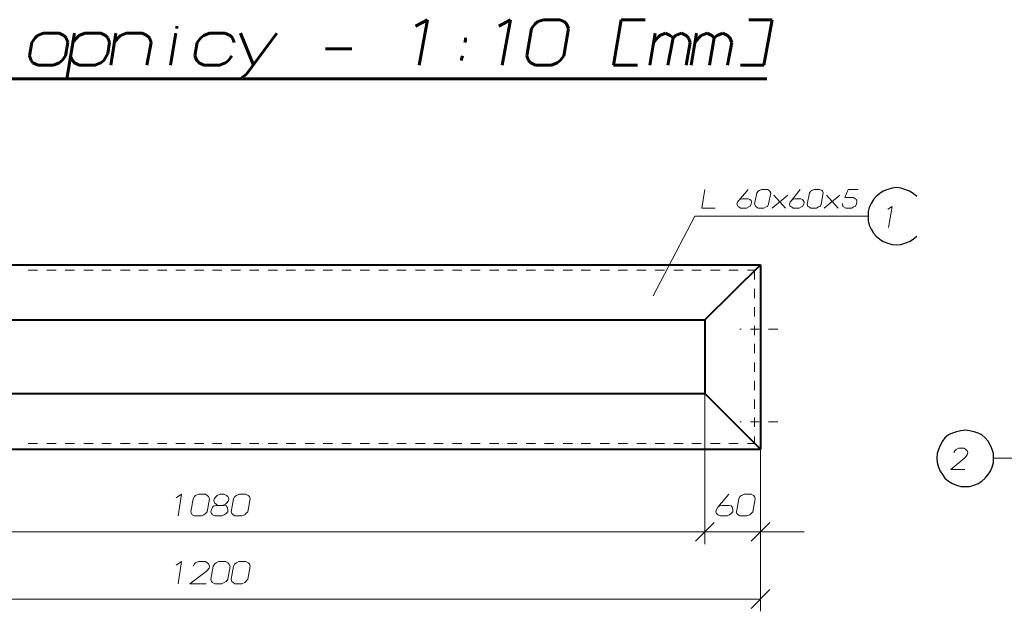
# Model space of a CAD drawing. Header units: millimetres. Extents: x 5545 to 136428, y -146986 to -36607.
# Tile 92 of 105: x 47032 to 47473, y -55337 to -55072. Entities that reach past the tile are written whole.
import ezdxf

# ---------------------------------------------------------------- set-up
doc = ezdxf.new("R2010")
doc.units = ezdxf.units.MM
doc.header["$LTSCALE"] = 8
doc.layers.add('1', color=7, linetype='Continuous')

msp = doc.modelspace()

# ---------------------------------------------------------------- linework, layer by layer
at = {"layer": '1', "color": 7, "lineweight": 60}
for points in [[(47102.5, -55075.803), (47102.5, -55074.755)], [(47214.609, -55071.874), (47209.37, -55074.755)], [(47210.942, -55092.305), (47214.609, -55071.874)], [(47251.804, -55071.874), (47246.565, -55074.755)], [(47248.137, -55092.305), (47251.804, -55071.874)], [(47262.805, -55073.707), (47261.234, -55075.803)], [(47264.115, -55072.66), (47262.805, -55073.707)], [(47266.734, -55071.874), (47264.115, -55072.66)], [(47273.807, -55071.874), (47266.734, -55071.874)], [(47275.902, -55072.66), (47273.807, -55071.874)], [(47276.95, -55073.707), (47275.902, -55072.66)], [(47277.736, -55075.803), (47276.95, -55073.707)], [(47297.905, -55092.305), (47301.31, -55071.874)], [(47301.31, -55071.874), (47312.05, -55071.874)], [(47368.89, -55071.874), (47358.412, -55071.874)], [(47365.223, -55092.305), (47368.89, -55071.874)], [(47040.158, -55078.946), (47039.111, -55079.994)], [(47042.778, -55077.898), (47040.158, -55078.946)], [(47049.85, -55077.898), (47042.778, -55077.898)], [(47051.946, -55078.946), (47049.85, -55077.898)], [(47052.993, -55079.994), (47051.946, -55078.946)], [(47053.255, -55098.33), (47056.66, -55077.898)], [(47057.708, -55079.994), (47058.756, -55078.946)], [(47058.756, -55078.946), (47061.375, -55077.898)], [(47061.375, -55077.898), (47068.448, -55077.898)], [(47068.448, -55077.898), (47070.543, -55078.946)], [(47070.543, -55078.946), (47071.591, -55079.994)], [(47072.901, -55092.305), (47075.258, -55077.898)], [(47076.306, -55079.994), (47077.354, -55078.946)], [(47077.354, -55078.946), (47079.973, -55077.898)], [(47079.973, -55077.898), (47087.045, -55077.898)], [(47087.045, -55077.898), (47089.141, -55078.946)], [(47089.141, -55078.946), (47090.188, -55079.994)], [(47099.618, -55092.305), (47101.976, -55077.898)], [(47113.239, -55079.994), (47114.549, -55078.946)], [(47114.549, -55078.946), (47117.168, -55077.898)], [(47117.168, -55077.898), (47123.978, -55077.898)], [(47123.978, -55077.898), (47126.336, -55078.946)], [(47126.336, -55078.946), (47127.384, -55079.994)], [(47131.051, -55077.898), (47136.813, -55092.305)], [(47133.67, -55096.234), (47147.291, -55077.898)], [(47261.234, -55075.803), (47259.138, -55088.114)], [(47275.64, -55088.114), (47277.736, -55075.803)], [(47314.145, -55092.305), (47316.502, -55077.898)], [(47317.55, -55079.994), (47318.598, -55078.946)], [(47318.598, -55078.946), (47321.217, -55077.898)], [(47321.217, -55077.898), (47323.313, -55078.946)], [(47323.313, -55078.946), (47324.623, -55079.994)], [(47324.623, -55079.994), (47325.67, -55078.946)], [(47325.67, -55078.946), (47328.29, -55077.898)], [(47328.29, -55077.898), (47330.385, -55078.946)], [(47330.385, -55078.946), (47331.433, -55079.994)], [(47332.743, -55092.305), (47335.1, -55077.898)], [(47336.148, -55079.994), (47337.196, -55078.946)], [(47337.196, -55078.946), (47339.815, -55077.898)], [(47339.815, -55077.898), (47341.91, -55078.946)], [(47341.91, -55078.946), (47342.958, -55079.994)], [(47342.958, -55079.994), (47344.268, -55078.946)], [(47344.268, -55078.946), (47346.887, -55077.898)], [(47346.887, -55077.898), (47348.983, -55078.946)], [(47348.983, -55078.946), (47350.03, -55079.994)], [(47037.539, -55082.089), (47036.491, -55088.114)], [(47039.111, -55079.994), (47037.539, -55082.089)], [(47052.731, -55088.114), (47053.779, -55082.089)], [(47053.779, -55082.089), (47052.993, -55079.994)], [(47055.875, -55082.089), (47057.708, -55079.994)], [(47071.591, -55079.994), (47072.377, -55082.089)], [(47072.377, -55082.089), (47071.591, -55087.066)], [(47074.472, -55082.089), (47076.306, -55079.994)], [(47090.974, -55082.089), (47089.141, -55092.305)], [(47090.188, -55079.994), (47090.974, -55082.089)], [(47110.62, -55088.114), (47111.667, -55082.089)], [(47111.667, -55082.089), (47113.239, -55079.994)], [(47127.384, -55079.994), (47128.169, -55082.089)], [(47231.373, -55082.089), (47231.635, -55081.042)], [(47231.635, -55081.042), (47231.635, -55079.994)], [(47315.979, -55082.089), (47317.55, -55079.994)], [(47322.265, -55092.305), (47324.623, -55079.994)], [(47332.219, -55082.089), (47330.385, -55092.305)], [(47331.433, -55079.994), (47332.219, -55082.089)], [(47334.314, -55082.089), (47336.148, -55079.994)], [(47340.863, -55092.305), (47342.958, -55079.994)], [(47350.816, -55082.089), (47348.983, -55092.305)], [(47350.03, -55079.994), (47350.816, -55082.089)], [(47036.491, -55088.114), (47037.277, -55090.21)], [(47051.16, -55090.21), (47052.731, -55088.114)], [(47055.875, -55090.21), (47054.827, -55088.114)], [(47071.591, -55087.066), (47069.757, -55090.21)], [(47111.405, -55090.21), (47110.62, -55088.114)], [(47127.122, -55088.114), (47125.55, -55090.21)], [(47180.819, -55084.971), (47169.032, -55084.971)], [(47229.801, -55090.21), (47230.325, -55088.114)], [(47259.138, -55088.114), (47259.924, -55090.21)], [(47274.069, -55090.21), (47275.64, -55088.114)], [(47037.277, -55090.21), (47038.063, -55091.257)], [(47038.063, -55091.257), (47040.42, -55092.305)], [(47040.42, -55092.305), (47047.231, -55092.305)], [(47047.231, -55092.305), (47049.85, -55091.257)], [(47049.85, -55091.257), (47051.16, -55090.21)], [(47056.66, -55091.257), (47055.875, -55090.21)], [(47058.756, -55092.305), (47056.66, -55091.257)], [(47065.828, -55092.305), (47058.756, -55092.305)], [(47068.448, -55091.257), (47065.828, -55092.305)], [(47069.757, -55090.21), (47068.448, -55091.257)], [(47112.453, -55091.257), (47111.405, -55090.21)], [(47114.549, -55092.305), (47112.453, -55091.257)], [(47121.621, -55092.305), (47114.549, -55092.305)], [(47124.24, -55091.257), (47121.621, -55092.305)], [(47125.55, -55090.21), (47124.24, -55091.257)], [(47259.924, -55090.21), (47260.972, -55091.257)], [(47260.972, -55091.257), (47263.067, -55092.305)], [(47263.067, -55092.305), (47270.14, -55092.305)], [(47270.14, -55092.305), (47272.759, -55091.257)], [(47272.759, -55091.257), (47274.069, -55090.21)], [(47308.644, -55092.305), (47297.905, -55092.305)], [(47354.745, -55092.305), (47365.223, -55092.305)], [(47131.051, -55098.33), (47133.67, -55096.234)], [(46867.542, -55098.33), (47366.533, -55098.33)]]:
    msp.add_lwpolyline(points, dxfattribs=at)
at = {"layer": '1', "color": 7, "lineweight": 18}
for points in [[(47337.457, -55156.218), (47338.767, -55147.836)], [(47353.96, -55152.813), (47358.151, -55147.836)], [(47362.08, -55149.407), (47361.032, -55154.384)], [(47362.603, -55148.622), (47362.08, -55149.407)], [(47363.127, -55148.36), (47362.603, -55148.622)], [(47364.175, -55147.836), (47363.127, -55148.36)], [(47366.794, -55147.836), (47364.175, -55147.836)], [(47367.58, -55148.36), (47366.794, -55147.836)], [(47367.318, -55154.384), (47368.366, -55149.407)], [(47367.842, -55148.622), (47367.58, -55148.36)], [(47368.366, -55149.407), (47367.842, -55148.622)], [(47377.534, -55152.813), (47381.463, -55147.836)], [(47385.654, -55149.407), (47384.606, -55154.384)], [(47386.178, -55148.622), (47385.654, -55149.407)], [(47386.702, -55148.36), (47386.178, -55148.622)], [(47387.749, -55147.836), (47386.702, -55148.36)], [(47390.107, -55147.836), (47387.749, -55147.836)], [(47391.155, -55148.36), (47390.107, -55147.836)], [(47390.893, -55154.384), (47391.679, -55149.407)], [(47391.417, -55148.622), (47391.155, -55148.36)], [(47391.679, -55149.407), (47391.417, -55148.622)], [(47401.37, -55151.503), (47402.942, -55147.836)], [(47402.942, -55147.836), (47407.395, -55147.836)], [(47353.436, -55153.598), (47353.174, -55154.384)], [(47353.174, -55154.384), (47353.698, -55155.432)], [(47353.96, -55152.813), (47353.436, -55153.598)], [(47354.483, -55152.289), (47353.96, -55152.813)], [(47355.531, -55152.027), (47354.483, -55152.289)], [(47358.151, -55152.027), (47355.531, -55152.027)], [(47358.936, -55152.289), (47358.151, -55152.027)], [(47359.46, -55152.813), (47358.936, -55152.289)], [(47358.936, -55155.432), (47359.46, -55154.384)], [(47359.722, -55153.598), (47359.46, -55152.813)], [(47359.46, -55154.384), (47359.722, -55153.598)], [(47361.032, -55154.384), (47361.556, -55155.432)], [(47366.794, -55155.432), (47367.318, -55154.384)], [(47368.89, -55156.218), (47375.962, -55150.455)], [(47369.676, -55150.455), (47374.915, -55156.218)], [(47377.01, -55153.598), (47376.748, -55154.384)], [(47376.748, -55154.384), (47377.01, -55155.432)], [(47377.534, -55152.813), (47377.01, -55153.598)], [(47378.058, -55152.289), (47377.534, -55152.813)], [(47379.106, -55152.027), (47378.058, -55152.289)], [(47381.725, -55152.027), (47379.106, -55152.027)], [(47382.511, -55152.289), (47381.725, -55152.027)], [(47382.773, -55152.813), (47382.511, -55152.289)], [(47382.511, -55155.432), (47383.035, -55154.384)], [(47383.297, -55153.598), (47382.773, -55152.813)], [(47383.035, -55154.384), (47383.297, -55153.598)], [(47384.606, -55154.384), (47384.868, -55155.432)], [(47390.369, -55155.432), (47390.893, -55154.384)], [(47392.202, -55156.218), (47399.275, -55150.455)], [(47393.25, -55150.455), (47398.489, -55156.218)], [(47400.322, -55154.384), (47400.322, -55154.122)], [(47400.584, -55155.432), (47400.322, -55154.384)], [(47404.252, -55151.503), (47401.37, -55151.503)], [(47404.775, -55151.503), (47404.252, -55151.503)], [(47405.299, -55151.503), (47404.775, -55151.503)], [(47406.085, -55152.027), (47405.299, -55151.503)], [(47406.609, -55152.289), (47406.085, -55152.027)], [(47406.085, -55155.432), (47406.609, -55154.384)], [(47406.871, -55153.336), (47406.609, -55152.289)], [(47406.609, -55154.384), (47406.871, -55153.336)], [(47343.482, -55156.218), (47337.457, -55156.218)], [(47353.698, -55155.432), (47353.96, -55155.694)], [(47353.96, -55155.694), (47354.745, -55156.218)], [(47354.745, -55156.218), (47357.365, -55156.218)], [(47357.365, -55156.218), (47358.412, -55155.694)], [(47358.412, -55155.694), (47358.936, -55155.432)], [(47361.556, -55155.432), (47361.818, -55155.694)], [(47361.818, -55155.694), (47362.603, -55156.218)], [(47362.603, -55156.218), (47365.223, -55156.218)], [(47365.223, -55156.218), (47366.271, -55155.694)], [(47366.271, -55155.694), (47366.794, -55155.432)], [(47377.01, -55155.432), (47377.534, -55155.694)], [(47377.534, -55155.694), (47378.32, -55156.218)], [(47378.32, -55156.218), (47380.939, -55156.218)], [(47380.939, -55156.218), (47381.987, -55155.694)], [(47381.987, -55155.694), (47382.511, -55155.432)], [(47384.868, -55155.432), (47385.392, -55155.694)], [(47385.392, -55155.694), (47386.178, -55156.218)], [(47386.178, -55156.218), (47388.797, -55156.218)], [(47388.797, -55156.218), (47389.583, -55155.694)], [(47389.583, -55155.694), (47390.369, -55155.432)], [(47400.846, -55155.694), (47400.584, -55155.432)], [(47401.894, -55156.218), (47400.846, -55155.694)], [(47404.513, -55156.218), (47401.894, -55156.218)], [(47404.252, -55156.218), (47404.513, -55156.218)], [(47404.513, -55156.218), (47405.299, -55155.694)], [(47405.299, -55155.694), (47406.085, -55155.432)], [(47035.967, -55183.983), (47040.158, -55183.983)], [(47044.349, -55183.983), (47048.54, -55183.983)], [(47052.469, -55183.983), (47056.66, -55183.983)], [(47060.851, -55183.983), (47065.042, -55183.983)], [(47068.972, -55183.983), (47073.163, -55183.983)], [(47077.354, -55183.983), (47081.545, -55183.983)], [(47085.474, -55183.983), (47089.665, -55183.983)], [(47093.856, -55183.983), (47098.047, -55183.983)], [(47101.976, -55183.983), (47106.167, -55183.983)], [(47110.358, -55183.983), (47114.549, -55183.983)], [(47118.478, -55183.983), (47122.669, -55183.983)], [(47126.86, -55183.983), (47131.051, -55183.983)], [(47134.98, -55183.983), (47139.171, -55183.983)], [(47143.362, -55183.983), (47147.553, -55183.983)], [(47151.482, -55183.983), (47155.673, -55183.983)], [(47159.864, -55183.983), (47164.055, -55183.983)], [(47167.984, -55183.983), (47172.175, -55183.983)], [(47176.366, -55183.983), (47180.557, -55183.983)], [(47184.486, -55183.983), (47188.677, -55183.983)], [(47192.868, -55183.983), (47197.059, -55183.983)], [(47200.988, -55183.983), (47205.179, -55183.983)], [(47209.37, -55183.983), (47213.561, -55183.983)], [(47217.49, -55183.983), (47221.681, -55183.983)], [(47225.872, -55183.983), (47230.063, -55183.983)], [(47233.992, -55183.983), (47238.183, -55183.983)], [(47242.374, -55183.983), (47246.565, -55183.983)], [(47250.494, -55183.983), (47254.685, -55183.983)], [(47258.876, -55183.983), (47263.067, -55183.983)], [(47266.996, -55183.983), (47271.187, -55183.983)], [(47275.378, -55183.983), (47279.569, -55183.983)], [(47283.498, -55183.983), (47287.689, -55183.983)], [(47291.88, -55183.983), (47296.071, -55183.983)], [(47300, -55183.983), (47304.191, -55183.983)], [(47308.382, -55183.983), (47312.573, -55183.983)], [(47316.502, -55183.983), (47320.693, -55183.983)], [(47324.884, -55183.983), (47329.075, -55183.983)], [(47333.005, -55183.983), (47337.196, -55183.983)], [(47341.387, -55183.983), (47345.578, -55183.983)], [(47349.507, -55183.983), (47353.698, -55183.983)], [(47357.889, -55183.983), (47361.032, -55183.983)], [(47361.032, -55183.983), (47361.032, -55188.174)], [(47361.032, -55192.365), (47361.032, -55196.556)], [(47361.032, -55200.485), (47361.032, -55204.676)], [(47355.007, -55210.439), (47354.483, -55210.439)], [(47363.127, -55210.439), (47359.198, -55210.439)], [(47361.032, -55208.867), (47361.032, -55213.058)], [(47371.509, -55210.439), (47367.318, -55210.439)], [(47361.032, -55216.987), (47361.032, -55221.178)], [(47361.032, -55225.369), (47361.032, -55229.56)], [(47361.032, -55233.489), (47361.032, -55237.68)], [(47361.032, -55241.871), (47361.032, -55246.062)], [(47361.032, -55249.991), (47361.032, -55254.182)], [(47355.007, -55251.825), (47354.483, -55251.825)], [(47363.127, -55251.825), (47359.198, -55251.825)], [(47371.509, -55251.825), (47367.318, -55251.825)], [(47361.032, -55258.373), (47361.032, -55261.517)], [(47035.967, -55261.517), (47040.158, -55261.517)], [(47044.349, -55261.517), (47048.54, -55261.517)], [(47052.469, -55261.517), (47056.66, -55261.517)], [(47060.851, -55261.517), (47065.042, -55261.517)], [(47068.972, -55261.517), (47073.163, -55261.517)], [(47077.354, -55261.517), (47081.545, -55261.517)], [(47085.474, -55261.517), (47089.665, -55261.517)], [(47093.856, -55261.517), (47098.047, -55261.517)], [(47101.976, -55261.517), (47106.167, -55261.517)], [(47110.358, -55261.517), (47114.549, -55261.517)], [(47118.478, -55261.517), (47122.669, -55261.517)], [(47126.86, -55261.517), (47131.051, -55261.517)], [(47134.98, -55261.517), (47139.171, -55261.517)], [(47143.362, -55261.517), (47147.553, -55261.517)], [(47151.482, -55261.517), (47155.673, -55261.517)], [(47159.864, -55261.517), (47164.055, -55261.517)], [(47167.984, -55261.517), (47172.175, -55261.517)], [(47176.366, -55261.517), (47180.557, -55261.517)], [(47184.486, -55261.517), (47188.677, -55261.517)], [(47192.868, -55261.517), (47197.059, -55261.517)], [(47200.988, -55261.517), (47205.179, -55261.517)], [(47209.37, -55261.517), (47213.561, -55261.517)], [(47217.49, -55261.517), (47221.681, -55261.517)], [(47225.872, -55261.517), (47230.063, -55261.517)], [(47233.992, -55261.517), (47238.183, -55261.517)], [(47242.374, -55261.517), (47246.565, -55261.517)], [(47250.494, -55261.517), (47254.685, -55261.517)], [(47258.876, -55261.517), (47263.067, -55261.517)], [(47266.996, -55261.517), (47271.187, -55261.517)], [(47275.378, -55261.517), (47279.569, -55261.517)], [(47283.498, -55261.517), (47287.689, -55261.517)], [(47291.88, -55261.517), (47296.071, -55261.517)], [(47300, -55261.517), (47304.191, -55261.517)], [(47308.382, -55261.517), (47312.573, -55261.517)], [(47316.502, -55261.517), (47320.693, -55261.517)], [(47324.884, -55261.517), (47329.075, -55261.517)], [(47333.005, -55261.517), (47337.196, -55261.517)], [(47341.387, -55261.517), (47345.578, -55261.517)], [(47349.507, -55261.517), (47353.698, -55261.517)], [(47357.889, -55261.517), (47361.032, -55261.517)], [(47104.595, -55284.305), (47102.238, -55285.877)], [(47103.023, -55293.997), (47104.595, -55284.305)], [(47109.834, -55286.401), (47108.786, -55292.163)], [(47110.358, -55285.353), (47109.834, -55286.401)], [(47110.882, -55284.829), (47110.358, -55285.353)], [(47112.191, -55284.305), (47110.882, -55284.829)], [(47115.334, -55284.305), (47112.191, -55284.305)], [(47116.12, -55284.829), (47115.334, -55284.305)], [(47116.644, -55285.353), (47116.12, -55284.829)], [(47116.12, -55292.163), (47117.168, -55286.401)], [(47117.168, -55286.401), (47116.644, -55285.353)], [(47119.002, -55287.187), (47119.264, -55286.401)], [(47119.264, -55286.401), (47120.049, -55285.353)], [(47120.049, -55285.353), (47120.573, -55284.829)], [(47120.573, -55284.829), (47121.883, -55284.305)], [(47121.883, -55284.305), (47123.716, -55284.305)], [(47123.716, -55284.305), (47124.764, -55284.829)], [(47124.764, -55284.829), (47125.288, -55285.353)], [(47125.288, -55285.353), (47125.812, -55286.401)], [(47125.812, -55286.401), (47125.55, -55287.187)], [(47127.907, -55286.401), (47126.86, -55292.163)], [(47128.431, -55285.353), (47127.907, -55286.401)], [(47129.217, -55284.829), (47128.431, -55285.353)], [(47130.265, -55284.305), (47129.217, -55284.829)], [(47133.408, -55284.305), (47130.265, -55284.305)], [(47134.456, -55284.829), (47133.408, -55284.305)], [(47134.194, -55292.163), (47135.242, -55286.401)], [(47134.98, -55285.353), (47134.456, -55284.829)], [(47135.242, -55286.401), (47134.98, -55285.353)], [(47344.53, -55290.068), (47349.507, -55284.305)], [(47353.96, -55286.401), (47352.912, -55292.163)], [(47354.483, -55285.353), (47353.96, -55286.401)], [(47355.269, -55284.829), (47354.483, -55285.353)], [(47356.317, -55284.305), (47355.269, -55284.829)], [(47359.46, -55284.305), (47356.317, -55284.305)], [(47360.508, -55284.829), (47359.46, -55284.305)], [(47360.246, -55292.163), (47361.294, -55286.401)], [(47361.032, -55285.353), (47360.508, -55284.829)], [(47361.294, -55286.401), (47361.032, -55285.353)], [(47117.692, -55292.163), (47117.954, -55291.116)], [(47117.954, -55291.116), (47118.478, -55290.068)], [(47118.478, -55290.068), (47119.264, -55289.544)], [(47119.525, -55288.234), (47119.002, -55287.187)], [(47119.264, -55289.544), (47120.311, -55289.282)], [(47120.049, -55288.758), (47119.525, -55288.234)], [(47120.835, -55289.282), (47120.049, -55288.758)], [(47120.311, -55289.282), (47123.455, -55289.282)], [(47124.24, -55288.758), (47122.931, -55289.282)], [(47123.455, -55289.282), (47124.502, -55289.544)], [(47124.764, -55288.234), (47124.24, -55288.758)], [(47124.502, -55289.544), (47125.026, -55290.068)], [(47125.55, -55287.187), (47124.764, -55288.234)], [(47125.026, -55290.068), (47125.288, -55291.116)], [(47125.288, -55291.116), (47125.288, -55292.163)], [(47344.006, -55291.116), (47343.744, -55292.163)], [(47344.53, -55290.068), (47344.006, -55291.116)], [(47345.316, -55289.544), (47344.53, -55290.068)], [(47346.363, -55289.282), (47345.316, -55289.544)], [(47349.507, -55289.282), (47346.363, -55289.282)], [(47350.554, -55289.544), (47349.507, -55289.282)], [(47351.078, -55290.068), (47350.554, -55289.544)], [(47351.34, -55291.116), (47351.078, -55290.068)], [(47351.34, -55292.163), (47351.34, -55291.116)], [(47108.786, -55292.163), (47109.048, -55292.949)], [(47109.048, -55292.949), (47109.31, -55293.473)], [(47109.31, -55293.473), (47110.358, -55293.997)], [(47110.358, -55293.997), (47113.501, -55293.997)], [(47113.501, -55293.997), (47114.549, -55293.473)], [(47114.549, -55293.473), (47115.334, -55292.949)], [(47115.334, -55292.949), (47116.12, -55292.163)], [(47117.954, -55292.949), (47117.692, -55292.163)], [(47118.478, -55293.473), (47117.954, -55292.949)], [(47119.525, -55293.997), (47118.478, -55293.473)], [(47122.669, -55293.997), (47119.525, -55293.997)], [(47123.716, -55293.473), (47122.669, -55293.997)], [(47124.502, -55292.949), (47123.716, -55293.473)], [(47125.288, -55292.163), (47124.502, -55292.949)], [(47126.86, -55292.163), (47127.122, -55292.949)], [(47127.122, -55292.949), (47127.646, -55293.473)], [(47127.646, -55293.473), (47128.431, -55293.997)], [(47128.431, -55293.997), (47131.575, -55293.997)], [(47131.575, -55293.997), (47132.884, -55293.473)], [(47132.884, -55293.473), (47133.408, -55292.949)], [(47133.408, -55292.949), (47134.194, -55292.163)], [(47343.744, -55292.163), (47344.006, -55292.949)], [(47344.006, -55292.949), (47344.53, -55293.473)], [(47344.53, -55293.473), (47345.578, -55293.997)], [(47345.578, -55293.997), (47348.721, -55293.997)], [(47348.721, -55293.997), (47349.769, -55293.473)], [(47349.769, -55293.473), (47350.554, -55292.949)], [(47350.554, -55292.949), (47351.34, -55292.163)], [(47352.912, -55292.163), (47353.174, -55292.949)], [(47353.174, -55292.949), (47353.698, -55293.473)], [(47353.698, -55293.473), (47354.483, -55293.997)], [(47354.483, -55293.997), (47357.627, -55293.997)], [(47357.627, -55293.997), (47358.936, -55293.473)], [(47358.936, -55293.473), (47359.46, -55292.949)], [(47359.46, -55292.949), (47360.246, -55292.163)], [(47104.595, -55314.428), (47102.238, -55316)], [(47103.023, -55324.382), (47104.595, -55314.428)], [(47110.358, -55315.476), (47109.834, -55316.524)], [(47110.882, -55314.952), (47110.358, -55315.476)], [(47112.191, -55314.428), (47110.882, -55314.952)], [(47115.334, -55314.428), (47112.191, -55314.428)], [(47116.12, -55314.952), (47115.334, -55314.428)], [(47116.644, -55315.476), (47116.12, -55314.952)], [(47116.12, -55318.357), (47116.906, -55317.309)], [(47117.168, -55316.524), (47116.644, -55315.476)], [(47116.906, -55317.309), (47117.168, -55316.524)], [(47118.74, -55316.524), (47117.692, -55322.286)], [(47119.525, -55315.476), (47118.74, -55316.524)], [(47120.049, -55314.952), (47119.525, -55315.476)], [(47121.097, -55314.428), (47120.049, -55314.952)], [(47124.24, -55314.428), (47121.097, -55314.428)], [(47125.288, -55314.952), (47124.24, -55314.428)], [(47125.812, -55315.476), (47125.288, -55314.952)], [(47125.288, -55322.286), (47126.336, -55316.524)], [(47126.336, -55316.524), (47125.812, -55315.476)], [(47127.907, -55316.524), (47126.86, -55322.286)], [(47128.431, -55315.476), (47127.907, -55316.524)], [(47129.217, -55314.952), (47128.431, -55315.476)], [(47130.265, -55314.428), (47129.217, -55314.952)], [(47133.408, -55314.428), (47130.265, -55314.428)], [(47134.456, -55314.952), (47133.408, -55314.428)], [(47134.194, -55322.286), (47135.242, -55316.524)], [(47134.98, -55315.476), (47134.456, -55314.952)], [(47135.242, -55316.524), (47134.98, -55315.476)], [(47108.262, -55324.382), (47115.596, -55318.881)], [(47115.596, -55318.881), (47116.12, -55318.357)], [(47115.596, -55324.382), (47108.262, -55324.382)], [(47117.692, -55322.286), (47117.954, -55323.334)], [(47117.954, -55323.334), (47118.478, -55323.858)], [(47118.478, -55323.858), (47119.525, -55324.382)], [(47119.525, -55324.382), (47122.669, -55324.382)], [(47122.669, -55324.382), (47123.716, -55323.858)], [(47123.716, -55323.858), (47124.502, -55323.334)], [(47124.502, -55323.334), (47125.288, -55322.286)], [(47126.86, -55322.286), (47127.122, -55323.334)], [(47127.122, -55323.334), (47127.646, -55323.858)], [(47127.646, -55323.858), (47128.431, -55324.382)], [(47128.431, -55324.382), (47131.575, -55324.382)], [(47131.575, -55324.382), (47132.884, -55323.858)], [(47132.884, -55323.858), (47133.408, -55323.334)], [(47133.408, -55323.334), (47134.194, -55322.286)]]:
    msp.add_lwpolyline(points, dxfattribs=at)
at = {"layer": '1', "color": 7, "lineweight": 25}
for points in [[(47417.086, -55149.669), (47415.515, -55150.979)], [(47418.658, -55148.622), (47417.086, -55149.669)], [(47420.754, -55147.836), (47418.658, -55148.622)], [(47422.587, -55147.312), (47420.754, -55147.836)], [(47424.683, -55147.05), (47422.587, -55147.312)], [(47426.516, -55147.312), (47424.683, -55147.05)], [(47428.35, -55147.836), (47426.516, -55147.312)], [(47430.445, -55148.622), (47428.35, -55147.836)], [(47432.017, -55149.669), (47430.445, -55148.622)], [(47433.589, -55150.979), (47432.017, -55149.669)], [(47413.157, -55154.122), (47412.372, -55155.956)], [(47414.205, -55152.289), (47413.157, -55154.122)], [(47415.515, -55150.979), (47414.205, -55152.289)], [(47412.372, -55155.956), (47411.848, -55157.789)], [(47411.848, -55157.789), (47411.848, -55159.885)], [(47411.848, -55159.885), (47411.848, -55161.98)], [(47411.848, -55161.98), (47412.372, -55163.814)], [(47412.372, -55163.814), (47413.157, -55165.648)], [(47413.157, -55165.648), (47414.205, -55167.481)], [(47414.205, -55167.481), (47415.515, -55168.791)], [(47415.515, -55168.791), (47417.086, -55170.1)], [(47417.086, -55170.1), (47418.658, -55171.148)], [(47418.658, -55171.148), (47420.754, -55171.934)], [(47420.754, -55171.934), (47422.587, -55172.458)], [(47426.516, -55172.458), (47428.35, -55171.934)], [(47428.35, -55171.934), (47430.445, -55171.148)], [(47430.445, -55171.148), (47432.017, -55170.1)], [(47432.017, -55170.1), (47433.589, -55168.791)], [(47422.587, -55172.458), (47424.683, -55172.72)], [(47424.683, -55172.72), (47426.516, -55172.458)], [(47453.293, -55255.883), (47451.459, -55256.407)], [(47455.388, -55255.621), (47453.293, -55255.883)], [(47457.222, -55255.883), (47455.388, -55255.621)], [(47459.317, -55256.407), (47457.222, -55255.883)], [(47446.221, -55259.026), (47445.173, -55260.598)], [(47447.792, -55257.716), (47446.221, -55259.026)], [(47449.626, -55256.931), (47447.792, -55257.716)], [(47451.459, -55256.407), (47449.626, -55256.931)], [(47461.151, -55256.931), (47459.317, -55256.407)], [(47462.723, -55257.716), (47461.151, -55256.931)], [(47464.294, -55259.026), (47462.723, -55257.716)], [(47465.604, -55260.598), (47464.294, -55259.026)], [(47443.339, -55264.265), (47442.815, -55266.098)], [(47444.125, -55262.431), (47443.339, -55264.265)], [(47445.173, -55260.598), (47444.125, -55262.431)], [(47466.652, -55262.431), (47465.604, -55260.598)], [(47467.438, -55264.265), (47466.652, -55262.431)], [(47467.961, -55266.098), (47467.438, -55264.265)], [(47442.815, -55266.098), (47442.553, -55268.194)], [(47442.553, -55268.194), (47442.815, -55270.027)], [(47467.961, -55268.194), (47467.961, -55266.098)], [(47467.961, -55270.027), (47467.961, -55268.194)], [(47442.815, -55270.027), (47443.339, -55272.123)], [(47443.339, -55272.123), (47444.125, -55273.957)], [(47466.652, -55273.957), (47467.438, -55272.123)], [(47467.438, -55272.123), (47467.961, -55270.027)], [(47444.125, -55273.957), (47445.173, -55275.528)], [(47445.173, -55275.528), (47446.221, -55277.1)], [(47446.221, -55277.1), (47447.792, -55278.409)], [(47462.723, -55278.409), (47464.294, -55277.1)], [(47464.294, -55277.1), (47465.604, -55275.528)], [(47465.604, -55275.528), (47466.652, -55273.957)], [(47447.792, -55278.409), (47449.626, -55279.457)], [(47449.626, -55279.457), (47451.459, -55280.243)], [(47451.459, -55280.243), (47453.293, -55280.767)], [(47453.293, -55280.767), (47455.388, -55280.767)], [(47455.388, -55280.767), (47457.222, -55280.767)], [(47457.222, -55280.767), (47459.317, -55280.243)], [(47459.317, -55280.243), (47461.151, -55279.457)], [(47461.151, -55279.457), (47462.723, -55278.409)]]:
    msp.add_lwpolyline(points, dxfattribs=at)
at = {"layer": '1', "color": 7, "lineweight": 5}
for points in [[(47422.587, -55155.432), (47420.754, -55156.742)], [(47421.016, -55164.862), (47422.587, -55155.432)], [(47334.314, -55159.885), (47315.717, -55195.508)], [(47411.848, -55159.885), (47334.314, -55159.885)], [(47338.767, -55239.252), (47338.767, -55306.57)], [(47338.767, -55239.252), (47338.767, -55306.57)], [(47363.651, -55264.136), (47363.651, -55306.57)], [(47363.651, -55264.136), (47363.651, -55336.693)], [(47450.674, -55264.789), (47450.15, -55265.575)], [(47451.197, -55264.265), (47450.674, -55264.789)], [(47452.245, -55263.741), (47451.197, -55264.265)], [(47454.865, -55263.741), (47452.245, -55263.741)], [(47455.65, -55264.265), (47454.865, -55263.741)], [(47456.174, -55264.789), (47455.65, -55264.265)], [(47456.436, -55265.575), (47456.174, -55264.789)], [(47448.84, -55273.171), (47455.126, -55267.932)], [(47455.126, -55267.932), (47455.65, -55267.408)], [(47455.65, -55267.408), (47456.174, -55266.622)], [(47456.174, -55266.622), (47456.436, -55265.575)], [(47569.331, -55268.194), (47467.961, -55268.194)], [(47455.126, -55273.171), (47448.84, -55273.171)], [(47342.958, -55296.878), (47334.576, -55305.26)], [(47342.958, -55296.878), (47334.576, -55305.26)], [(47359.46, -55305.26), (47367.842, -55296.878)], [(46893.473, -55301.069), (47338.767, -55301.069)], [(47338.767, -55301.069), (47319.122, -55301.069)], [(47338.767, -55301.069), (47363.651, -55301.069)], [(47363.651, -55301.069), (47383.297, -55301.069)], [(47367.842, -55327.001), (47359.46, -55335.383)], [(47363.651, -55331.192), (46868.589, -55331.192)]]:
    msp.add_lwpolyline(points, dxfattribs=at)
at = {"layer": '1', "color": 7, "lineweight": 40}
for points in [[(46868.589, -55181.626), (47363.651, -55181.626)], [(47363.651, -55181.626), (47338.767, -55206.248)], [(47363.651, -55181.626), (47363.651, -55264.136)], [(46893.473, -55206.248), (47338.767, -55206.248)], [(47338.767, -55206.248), (47338.767, -55239.252)], [(46893.473, -55239.252), (47338.767, -55239.252)], [(47338.767, -55239.252), (47363.651, -55264.136)], [(46868.589, -55264.136), (47363.651, -55264.136)]]:
    msp.add_lwpolyline(points, dxfattribs=at)

doc.saveas('drawing.dxf')
